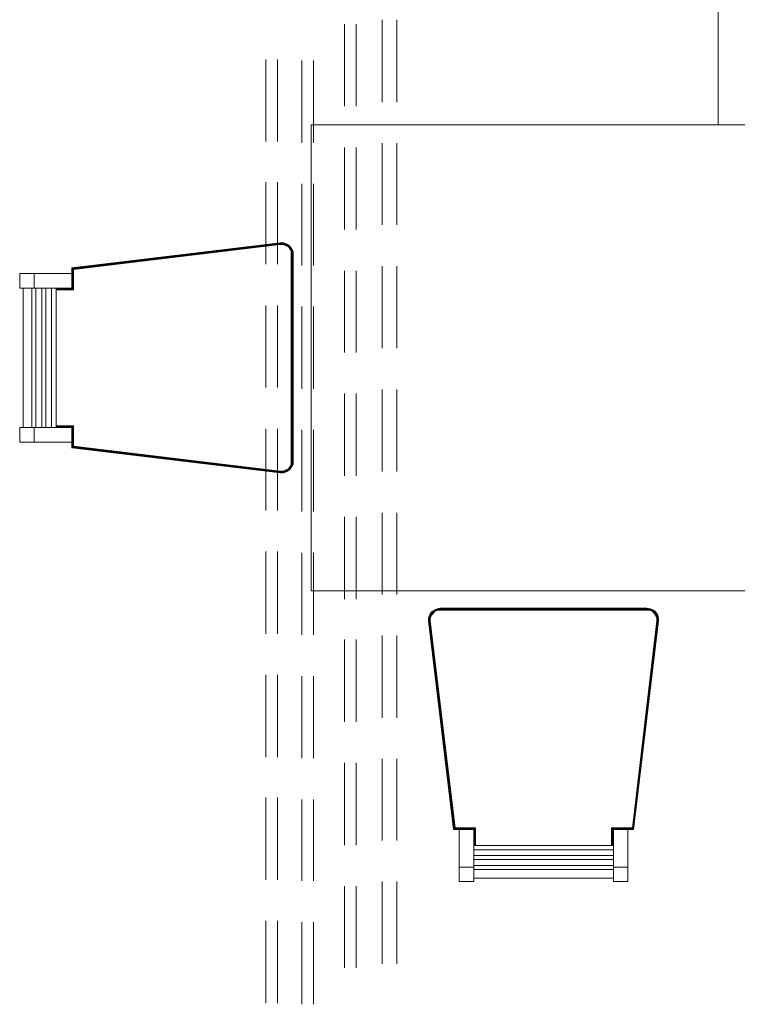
# Model space of a CAD drawing. Header units: millimetres. Extents: x 352 to 350573, y -22 to 37733.
# Tile 36 of 214: x 26050 to 28514, y 9431 to 12813. Entities that reach past the tile are written whole.
import ezdxf

# ---------------------------------------------------------------- set-up
doc = ezdxf.new("R2010")
doc.units = ezdxf.units.MM
for name, color, linetype, true_color in [('PDF$_83$-$Floor$Plan$-$В_Этаж$00_Сводный$A-DETL-MBND', 7, 'Continuous', 0xdd3700), ('PDF$_83$-$Floor$Plan$-$В_Этаж$00_Сводный-83$new-ifc-RVT-1-В_Этаж$00_Сводный$A-COLS', 7, 'Continuous', 0xbababa), ('PDF$_83$-$Floor$Plan$-$В_Этаж$00_Сводный-83$new-ifc-RVT-1-В_Этаж$00_Сводный$I-FURN', 7, 'Continuous', 0xdcdcdc)]:
    doc.layers.add(name, color=color, linetype=linetype, true_color=true_color)

msp = doc.modelspace()

# ---------------------------------------------------------------- linework, layer by layer
at = {"layer": 'PDF$_83$-$Floor$Plan$-$В_Этаж$00_Сводный$A-DETL-MBND', "color": 220, "lineweight": 0, "true_color": 0xff00bf}
for points in [[(27165.6, 12798.3), (27165.6, 12515.8)], [(27205.4, 12515.8), (27205.4, 12798.3)], [(27165.6, 12374.6), (27165.6, 12092.1)], [(27205.4, 12092.1), (27205.4, 12374.6)], [(27165.6, 11950.9), (27165.6, 11670.4)], [(27205.4, 11670.4), (27205.4, 11950.9)], [(27165.6, 11529.2), (27165.6, 11246.7)], [(27205.4, 11246.7), (27205.4, 11529.2)], [(27165.6, 11105.5), (27165.6, 10823)], [(27205.4, 10823), (27205.4, 11105.5)], [(27165.6, 10683.8), (27165.6, 10401.3)], [(27205.4, 10401.3), (27205.4, 10683.8)], [(27165.6, 10260.1), (27165.6, 9977.6)], [(27205.4, 9977.6), (27205.4, 10260.1)], [(27165.6, 9836.4), (27165.6, 9555.9)], [(27205.4, 9555.9), (27205.4, 9836.4)]]:
    msp.add_lwpolyline(points, dxfattribs=at)
at = {"layer": 'PDF$_83$-$Floor$Plan$-$В_Этаж$00_Сводный$A-DETL-MBND', "color": 150, "lineweight": 0, "true_color": 0x007fff}
for points in [[(27294.9, 12812.2), (27294.9, 12529.7)], [(27344.7, 12529.7), (27344.7, 12812.2)], [(27294.9, 12388.5), (27294.9, 12108)], [(27344.7, 12108), (27344.7, 12388.5)], [(27294.9, 11966.8), (27294.9, 11684.3)], [(27344.7, 11684.3), (27344.7, 11966.8)], [(27294.9, 11543.1), (27294.9, 11260.7)], [(27344.7, 11260.7), (27344.7, 11543.1)], [(27294.9, 11119.4), (27294.9, 10839)], [(27344.7, 10839), (27344.7, 11119.4)], [(27294.9, 10697.7), (27294.9, 10415.3)], [(27344.7, 10415.3), (27344.7, 10697.7)], [(27294.9, 10274), (27294.9, 9993.6)], [(27344.7, 9993.6), (27344.7, 10274)], [(27294.9, 9852.3), (27294.9, 9569.9)], [(27344.7, 9569.9), (27344.7, 9852.3)]]:
    msp.add_lwpolyline(points, dxfattribs=at)
at = {"layer": 'PDF$_83$-$Floor$Plan$-$В_Этаж$00_Сводный$A-DETL-MBND', "color": 1, "lineweight": 0}
for points in [[(26895.1, 12676.9), (26895.1, 12394.5)], [(26934.9, 12394.5), (26934.9, 12676.9)], [(26895.1, 12255.2), (26895.1, 11972.8)], [(26934.9, 11972.8), (26934.9, 12255.2)], [(26895.1, 11831.5), (26895.1, 11549.1)], [(26934.9, 11549.1), (26934.9, 11831.5)], [(26895.1, 11407.9), (26895.1, 11127.4)], [(26934.9, 11127.4), (26934.9, 11407.9)], [(26895.1, 10986.2), (26895.1, 10703.7)], [(26934.9, 10703.7), (26934.9, 10986.2)], [(26895.1, 10562.5), (26895.1, 10280)], [(26934.9, 10280), (26934.9, 10562.5)], [(26895.1, 10140.8), (26895.1, 9858.3)], [(26934.9, 9858.3), (26934.9, 10140.8)], [(26895.1, 9717.1), (26895.1, 9434.6)], [(26934.9, 9434.6), (26934.9, 9717.1)]]:
    msp.add_lwpolyline(points, dxfattribs=at)
at = {"layer": 'PDF$_83$-$Floor$Plan$-$В_Этаж$00_Сводный$A-DETL-MBND', "color": 5, "lineweight": 0}
for points in [[(27018.4, 12673), (27018.4, 12390.5)], [(27058.2, 12390.5), (27058.2, 12673)], [(27018.4, 12249.3), (27018.4, 11968.8)], [(27058.2, 11968.8), (27058.2, 12249.3)], [(27018.4, 11827.6), (27018.4, 11545.1)], [(27058.2, 11545.1), (27058.2, 11827.6)], [(27018.4, 11403.9), (27018.4, 11123.4)], [(27058.2, 11123.4), (27058.2, 11403.9)], [(27018.4, 10982.2), (27018.4, 10699.7)], [(27058.2, 10699.7), (27058.2, 10982.2)], [(27018.4, 10558.5), (27018.4, 10276)], [(27058.2, 10276), (27058.2, 10558.5)], [(27018.4, 10134.8), (27018.4, 9854.3)], [(27058.2, 9854.3), (27058.2, 10134.8)], [(27018.4, 9713.1), (27018.4, 9430.6)], [(27058.2, 9430.6), (27058.2, 9713.1)]]:
    msp.add_lwpolyline(points, dxfattribs=at)
at = {"layer": 'PDF$_83$-$Floor$Plan$-$В_Этаж$00_Сводный-83$new-ifc-RVT-1-В_Этаж$00_Сводный$A-COLS', "lineweight": 0}
msp.add_lwpolyline([(28448.6, 12452.2), (29049.4, 12452.2), (29049.4, 13050.9), (28448.6, 13050.9)], close=True, dxfattribs=at)
at = {"layer": 'PDF$_83$-$Floor$Plan$-$В_Этаж$00_Сводный-83$new-ifc-RVT-1-В_Этаж$00_Сводный$I-FURN', "lineweight": 0}
for points in [[(28647.6, 10850.9), (27050.3, 10850.9), (27050.3, 12452.2), (28448.6, 12452.2)], [(26988.6, 12016.5), (26986.6, 12016.5), (26982.6, 12028.5), (26976.7, 12036.4), (26966.7, 12042.4), (26956.8, 12046.4), (26944.8, 12046.4), (26956.8, 12046.4), (26966.7, 12042.4), (26976.7, 12036.4), (26982.6, 12028.5), (26988.6, 12016.5), (26988.6, 12006.6), (26988.6, 11296.5), (26988.6, 11286.5), (26982.6, 11274.6), (26976.7, 11266.6), (26966.7, 11260.7), (26956.8, 11256.7), (26944.8, 11256.7), (26228.7, 11342.2), (26228.7, 11362.1), (26099.4, 11362.1), (26049.7, 11362.1), (26049.7, 11411.8), (26099.4, 11411.8), (26228.7, 11411.8)], [(26228.7, 11891.2), (26228.7, 11941), (26228.7, 11960.8), (26944.8, 12046.4), (26230.7, 11960.8), (26944.8, 12044.4), (26954.8, 12044.4), (26954.8, 12042.4), (26964.7, 12038.4), (26972.7, 12032.5), (26972.7, 12034.4), (26980.6, 12026.5), (26984.6, 12016.5), (26986.6, 12016.5), (26988.6, 12006.6), (26988.6, 11296.5), (26986.6, 11286.5), (26982.6, 11276.6), (26982.6, 11274.6)], [(26234.7, 11885.3), (26232.7, 11887.2), (26232.7, 11956.9), (26232.7, 11958.9), (26944.8, 12044.4), (26944.8, 12042.4), (26954.8, 12042.4), (26954.8, 12040.4), (26964.7, 12036.4), (26972.7, 12032.5), (26978.6, 12024.5), (26980.6, 12026.5), (26984.6, 12016.5), (26986.6, 12006.6), (26988.6, 12006.6)], [(26944.8, 12046.4), (26944.8, 12046.4)], [(26944.8, 12046.4), (26944.8, 12044.4), (26954.8, 12044.4), (26956.8, 12046.4)], [(26944.8, 12044.4), (26944.8, 12044.4)], [(26976.7, 12036.4), (26974.7, 12034.4), (26966.7, 12040.4), (26964.7, 12040.4), (26954.8, 12044.4), (26966.7, 12040.4), (26966.7, 12042.4)], [(26954.8, 12044.4), (26954.8, 12044.4)], [(26956.8, 12046.4), (26956.8, 12046.4)], [(26966.7, 12042.4), (26966.7, 12042.4)], [(26234.7, 11954.9), (26944.8, 12040.4)], [(26944.8, 12040.4), (26944.8, 12040.4)], [(26954.8, 12040.4), (26964.7, 12038.4), (26964.7, 12036.4)], [(26954.8, 12040.4), (26954.8, 12040.4)], [(26978.6, 12024.5), (26982.6, 12016.5), (26984.6, 12006.6), (26986.6, 12006.6), (26986.6, 11296.5), (26984.6, 11286.5), (26986.6, 11286.5), (26982.6, 11276.6), (26976.7, 11266.6), (26966.7, 11260.7), (26956.8, 11258.7), (26956.8, 11256.7)], [(26988.6, 11286.5), (26986.6, 11286.5), (26988.6, 11296.5), (26988.6, 12006.6), (26986.6, 12016.5), (26982.6, 12026.5), (26980.6, 12026.5), (26974.7, 12034.4), (26972.7, 12034.4), (26964.7, 12038.4), (26964.7, 12040.4), (26974.7, 12034.4), (26982.6, 12026.5), (26982.6, 12028.5)], [(26964.7, 12038.4), (26964.7, 12038.4)], [(26972.7, 12032.5), (26978.6, 12024.5), (26982.6, 12016.5), (26984.6, 12016.5), (26986.6, 12006.6), (26986.6, 11296.5), (26988.6, 11296.5)], [(26972.7, 12032.5), (26972.7, 12032.5)], [(26974.7, 12034.4), (26974.7, 12034.4)], [(26982.6, 12016.5), (26982.6, 12006.6), (26984.6, 12006.6), (26984.6, 11296.5), (26986.6, 11296.5), (26984.6, 11286.5), (26980.6, 11276.6), (26982.6, 11276.6), (26974.7, 11268.6), (26976.7, 11266.6)], [(26976.7, 12036.4), (26976.7, 12036.4)], [(26978.6, 12024.5), (26978.6, 12024.5)], [(26980.6, 12026.5), (26980.6, 12026.5)], [(26982.6, 12028.5), (26982.6, 12028.5)], [(26982.6, 12016.5), (26982.6, 12016.5)], [(26984.6, 12016.5), (26984.6, 12016.5)], [(26986.6, 12016.5), (26986.6, 12016.5)], [(26982.6, 12006.6), (26982.6, 11296.5), (26984.6, 11296.5), (26982.6, 11286.5), (26984.6, 11286.5), (26980.6, 11276.6), (26974.7, 11268.6), (26966.7, 11262.6), (26966.7, 11260.7)], [(26986.6, 12006.6), (26986.6, 12006.6)], [(26988.6, 12006.6), (26988.6, 12006.6)], [(26988.6, 12006.6), (26988.6, 12006.6)], [(26978.6, 11278.6), (26972.7, 11270.6), (26964.7, 11264.6), (26954.8, 11260.7), (26954.8, 11258.7), (26944.8, 11258.7), (26230.7, 11342.2), (26230.7, 11411.8), (26175, 11411.8), (26175, 11891.2), (26230.7, 11891.2), (26228.7, 11891.2), (26099.4, 11891.2), (26049.7, 11891.2), (26049.7, 11941), (26099.4, 11941), (26228.7, 11941)], [(26099.4, 11941), (26099.4, 11891.2)], [(26175, 11887.2), (26232.7, 11887.2), (26232.7, 11889.2), (26175, 11889.2), (26230.7, 11889.2), (26230.7, 11891.2), (26230.7, 11960.8), (26228.7, 11960.8)], [(26228.7, 11960.8), (26228.7, 11960.8)], [(26230.7, 11960.8), (26230.7, 11960.8)], [(26061.6, 11411.8), (26061.6, 11891.2)], [(26091.5, 11891.2), (26091.5, 11411.8)], [(26105.4, 11891.2), (26105.4, 11411.8)], [(26125.3, 11891.2), (26125.3, 11411.8)], [(26139.2, 11891.2), (26139.2, 11411.8)], [(26159.1, 11891.2), (26159.1, 11411.8)], [(26228.7, 11891.2), (26228.7, 11891.2)], [(26234.7, 11885.3), (26234.7, 11885.3)], [(26099.4, 11411.8), (26099.4, 11362.1)], [(26234.7, 11348.2), (26234.7, 11346.2), (26234.7, 11417.8), (26232.7, 11415.8), (26175, 11415.8)], [(26944.8, 11262.6), (26234.7, 11348.2), (26234.7, 11417.8), (26175, 11417.8), (26234.7, 11417.8)], [(26972.7, 11270.6), (26964.7, 11266.6), (26964.7, 11264.6), (26954.8, 11262.6), (26954.8, 11260.7), (26944.8, 11260.7), (26944.8, 11258.7), (26232.7, 11344.2), (26230.7, 11342.2), (26230.7, 11413.8), (26230.7, 11411.8), (26228.7, 11411.8), (26228.7, 11362.1)], [(26228.7, 11411.8), (26228.7, 11411.8)], [(26234.7, 11417.8), (26234.7, 11417.8)], [(26228.7, 11342.2), (26228.7, 11342.2)], [(26982.6, 11296.5), (26982.6, 11286.5), (26978.6, 11278.6), (26980.6, 11276.6), (26972.7, 11268.6), (26974.7, 11268.6), (26964.7, 11262.6), (26966.7, 11262.6), (26954.8, 11258.7), (26956.8, 11258.7), (26944.8, 11256.7), (26230.7, 11342.2), (26228.7, 11342.2)], [(26230.7, 11342.2), (26230.7, 11342.2)], [(26982.6, 11286.5), (26978.6, 11278.6), (26972.7, 11270.6), (26972.7, 11268.6), (26964.7, 11264.6), (26964.7, 11262.6), (26954.8, 11258.7), (26944.8, 11258.7), (26944.8, 11256.7)], [(26964.7, 11266.6), (26954.8, 11262.6)], [(26964.7, 11264.6), (26964.7, 11264.6)], [(26972.7, 11270.6), (26972.7, 11270.6)], [(26974.7, 11268.6), (26974.7, 11268.6)], [(26976.7, 11266.6), (26976.7, 11266.6)], [(26976.7, 11266.6), (26976.7, 11266.6)], [(26978.6, 11278.6), (26978.6, 11278.6)], [(26980.6, 11276.6), (26980.6, 11276.6)], [(26982.6, 11286.5), (26982.6, 11286.5)], [(26982.6, 11276.6), (26982.6, 11276.6)], [(26984.6, 11286.5), (26984.6, 11286.5)], [(26986.6, 11296.5), (26986.6, 11296.5)], [(26986.6, 11286.5), (26986.6, 11286.5)], [(26988.6, 11296.5), (26988.6, 11296.5)], [(26988.6, 11296.5), (26988.6, 11296.5)], [(26944.8, 11262.6), (26944.8, 11262.6)], [(26944.8, 11258.7), (26944.8, 11258.7)], [(26944.8, 11256.7), (26944.8, 11256.7)], [(26954.8, 11262.6), (26954.8, 11262.6)], [(26954.8, 11258.7), (26954.8, 11258.7)], [(26966.7, 11260.7), (26966.7, 11260.7)], [(28158.2, 10031.4), (28158.2, 10033.3), (28243.8, 10747.5), (28243.8, 10757.4), (28239.8, 10769.3), (28233.8, 10779.3), (28225.9, 10785.2), (28215.9, 10789.2), (28204, 10791.2), (27493.8, 10791.2), (27483.9, 10789.2), (27473.9, 10785.2), (27464, 10779.3), (27458, 10769.3), (27454.1, 10757.4), (27454.1, 10747.5), (27539.6, 10031.4), (27559.5, 10031.4), (27609.2, 10031.4), (27609.2, 9902.1), (27609.2, 9852.3), (27559.5, 9852.3), (27559.5, 9902.1), (27559.5, 10031.4)], [(28233.8, 10779.3), (28233.8, 10777.3), (28225.9, 10785.2), (28215.9, 10789.2), (28204, 10791.2), (27493.8, 10791.2), (27483.9, 10789.2), (27473.9, 10785.2), (27464, 10777.3), (27466, 10777.3), (27460, 10769.3), (27460, 10767.3), (27458, 10757.4), (27458, 10747.5), (27460, 10747.5), (27543.6, 10037.3), (27545.6, 10037.3), (27615.2, 10037.3), (27615.2, 9975.7), (27615.2, 10037.3), (27613.2, 10035.3), (27613.2, 9975.7), (27613.2, 10033.3), (27611.2, 10033.3), (27539.6, 10033.3), (27539.6, 10031.4)], [(27545.6, 10037.3), (27460, 10747.5), (27460, 10757.4), (27458, 10757.4), (27462, 10767.3), (27460, 10767.3), (27466, 10777.3), (27473.9, 10785.2), (27483.9, 10789.2), (27493.8, 10791.2), (28204, 10791.2), (28213.9, 10789.2), (28215.9, 10789.2)], [(27464, 10767.3), (27470, 10773.3), (27468, 10775.3), (27475.9, 10781.3), (27475.9, 10783.3), (27483.9, 10787.2), (27493.8, 10789.2), (27493.8, 10791.2)], [(27470, 10773.3), (27475.9, 10781.3), (27483.9, 10785.2), (27483.9, 10787.2), (27493.8, 10787.2), (27493.8, 10789.2), (28204, 10789.2), (28204, 10791.2)], [(27493.8, 10791.2), (27493.8, 10791.2)], [(27493.8, 10791.2), (27493.8, 10791.2)], [(28204, 10791.2), (28204, 10791.2)], [(28204, 10791.2), (28204, 10791.2)], [(27464, 10779.3), (27464, 10777.3), (27458, 10769.3), (27456, 10757.4), (27456, 10747.5), (27541.6, 10033.3), (27543.6, 10035.3), (27613.2, 10035.3), (27613.2, 10033.3), (27541.6, 10033.3), (27456, 10747.5), (27456, 10757.4), (27454.1, 10757.4)], [(27615.2, 10037.3), (27543.6, 10037.3), (27543.6, 10035.3), (27458, 10747.5), (27456, 10747.5), (27458, 10757.4), (27456, 10757.4), (27460, 10769.3), (27458, 10769.3)], [(27456, 10757.4), (27456, 10757.4)], [(27458, 10769.3), (27458, 10769.3)], [(27458, 10757.4), (27458, 10757.4)], [(27460, 10757.4), (27464, 10767.3), (27468, 10775.3), (27475.9, 10783.3), (27473.9, 10783.3), (27483.9, 10787.2), (27483.9, 10789.2)], [(27460, 10747.5), (27460, 10757.4), (27464, 10767.3), (27462, 10767.3), (27468, 10775.3), (27466, 10777.3), (27473.9, 10783.3), (27473.9, 10785.2)], [(27460, 10757.4), (27460, 10757.4)], [(27464, 10767.3), (27464, 10767.3)], [(27466, 10777.3), (27466, 10777.3)], [(27468, 10775.3), (27468, 10775.3)], [(27473.9, 10785.2), (27473.9, 10785.2)], [(27473.9, 10785.2), (27473.9, 10785.2)], [(27475.9, 10781.3), (27485.9, 10785.2), (27483.9, 10785.2), (27493.8, 10787.2), (28204, 10787.2), (28204, 10789.2), (28213.9, 10787.2), (28213.9, 10789.2), (28223.9, 10785.2), (28225.9, 10785.2)], [(27475.9, 10781.3), (27475.9, 10781.3)], [(27483.9, 10789.2), (27483.9, 10789.2)], [(27483.9, 10789.2), (27483.9, 10789.2)], [(27483.9, 10787.2), (27483.9, 10787.2)], [(27485.9, 10785.2), (27493.8, 10785.2), (27493.8, 10787.2), (28204, 10787.2), (28213.9, 10787.2), (28223.9, 10783.3), (28223.9, 10785.2), (28233.8, 10777.3), (28239.8, 10769.3), (28243.8, 10757.4)], [(27493.8, 10787.2), (27493.8, 10787.2)], [(27493.8, 10785.2), (28204, 10785.2), (28204, 10787.2), (28213.9, 10785.2), (28213.9, 10787.2), (28223.9, 10783.3), (28231.8, 10777.3), (28233.8, 10777.3), (28239.8, 10769.3), (28241.8, 10757.4), (28237.8, 10767.3), (28231.8, 10775.3), (28229.8, 10775.3), (28221.9, 10781.3), (28213.9, 10785.2)], [(28233.8, 10767.3), (28237.8, 10757.4), (28237.8, 10747.5), (28154.2, 10037.3), (28082.6, 10037.3), (28082.6, 9975.7), (28082.6, 10037.3), (28084.6, 10035.3), (28156.2, 10035.3), (28156.2, 10033.3), (28086.6, 10033.3), (28088.6, 10033.3), (28088.6, 9975.7), (27609.2, 9975.7)], [(28243.8, 10747.5), (28241.8, 10747.5), (28158.2, 10033.3), (28156.2, 10033.3), (28241.8, 10747.5), (28241.8, 10757.4), (28243.8, 10757.4), (28243.8, 10747.5), (28158.2, 10031.4), (28138.3, 10031.4)], [(28221.9, 10781.3), (28229.8, 10773.3), (28233.8, 10767.3), (28235.8, 10767.3), (28237.8, 10757.4), (28239.8, 10757.4), (28239.8, 10747.5), (28237.8, 10747.5), (28154.2, 10037.3), (28156.2, 10035.3), (28239.8, 10747.5), (28241.8, 10747.5), (28241.8, 10757.4), (28239.8, 10757.4), (28237.8, 10767.3), (28235.8, 10767.3), (28229.8, 10775.3), (28229.8, 10773.3)], [(28204, 10787.2), (28204, 10787.2)], [(28204, 10785.2), (28213.9, 10785.2), (28221.9, 10781.3), (28223.9, 10783.3), (28231.8, 10775.3), (28231.8, 10777.3), (28237.8, 10767.3), (28239.8, 10769.3)], [(28213.9, 10787.2), (28213.9, 10787.2)], [(28213.9, 10785.2), (28213.9, 10785.2)], [(28215.9, 10789.2), (28215.9, 10789.2)], [(28221.9, 10781.3), (28221.9, 10781.3)], [(28223.9, 10783.3), (28223.9, 10783.3)], [(28225.9, 10785.2), (28225.9, 10785.2)], [(28233.8, 10777.3), (28233.8, 10777.3)], [(28237.8, 10767.3), (28237.8, 10767.3)], [(28237.8, 10757.4), (28237.8, 10757.4)], [(28237.8, 10757.4), (28237.8, 10747.5)], [(28239.8, 10769.3), (28239.8, 10769.3)], [(28239.8, 10769.3), (28239.8, 10769.3)], [(28241.8, 10757.4), (28241.8, 10757.4)], [(28243.8, 10757.4), (28243.8, 10757.4)], [(27454.1, 10747.5), (27456, 10747.5), (27539.6, 10033.3), (27541.6, 10033.3), (27611.2, 10033.3), (27611.2, 9975.7), (27611.2, 10033.3), (27609.2, 10031.4)], [(27456, 10747.5), (27456, 10747.5)], [(27456, 10747.5), (27456, 10747.5)], [(27460, 10747.5), (27460, 10747.5)], [(28237.8, 10747.5), (28237.8, 10747.5)], [(28241.8, 10747.5), (28241.8, 10747.5)], [(28243.8, 10747.5), (28243.8, 10747.5)], [(27539.6, 10031.4), (27539.6, 10031.4)], [(27541.6, 10033.3), (27541.6, 10033.3)], [(27609.2, 10031.4), (27609.2, 10031.4)], [(27611.2, 10033.3), (27611.2, 10033.3)], [(27615.2, 10037.3), (27615.2, 10037.3)], [(28154.2, 10037.3), (28082.6, 10037.3)], [(28082.6, 10037.3), (28082.6, 10037.3)], [(28084.6, 9975.7), (28084.6, 10035.3), (28086.6, 10033.3), (28086.6, 9975.7), (28086.6, 10033.3), (28158.2, 10033.3), (28088.6, 10033.3), (28088.6, 10031.4), (28138.3, 10031.4), (28138.3, 9902.1), (28138.3, 9852.3), (28088.6, 9852.3), (28088.6, 9902.1), (28088.6, 10031.4)], [(28086.6, 10033.3), (28086.6, 10033.3)], [(28088.6, 10031.4), (28088.6, 10031.4)], [(28154.2, 10037.3), (28154.2, 10037.3)], [(28158.2, 10033.3), (28158.2, 10033.3)], [(28158.2, 10031.4), (28158.2, 10031.4)], [(27609.2, 9961.7), (28088.6, 9961.7)], [(27609.2, 9941.8), (28088.6, 9941.8)], [(27609.2, 9927.9), (28088.6, 9927.9)], [(27559.5, 9902.1), (27609.2, 9902.1)], [(27609.2, 9908), (28088.6, 9908)], [(27609.2, 9894.1), (28088.6, 9894.1)], [(28088.6, 9902.1), (28138.3, 9902.1)], [(28088.6, 9864.3), (27609.2, 9864.3)]]:
    msp.add_lwpolyline(points, dxfattribs=at)
for points in [[(26944.8, 12040.4), (26944.8, 12042.4), (26232.7, 11956.9), (26234.7, 11956.9), (26234.7, 11954.9), (26234.7, 11885.3), (26175, 11885.3), (26234.7, 11885.3), (26234.7, 11956.9), (26944.8, 12040.4), (26954.8, 12040.4)], [(26230.7, 11960.8), (26232.7, 11958.9), (26232.7, 11889.2), (26230.7, 11889.2)], [(26175, 11413.8), (26232.7, 11413.8), (26232.7, 11344.2), (26232.7, 11346.2), (26944.8, 11260.7), (26944.8, 11262.6), (26954.8, 11262.6), (26944.8, 11262.6), (26234.7, 11346.2), (26232.7, 11346.2), (26232.7, 11415.8), (26232.7, 11413.8), (26230.7, 11413.8)]]:
    msp.add_lwpolyline(points, close=True, dxfattribs=at)

doc.saveas('drawing.dxf')
